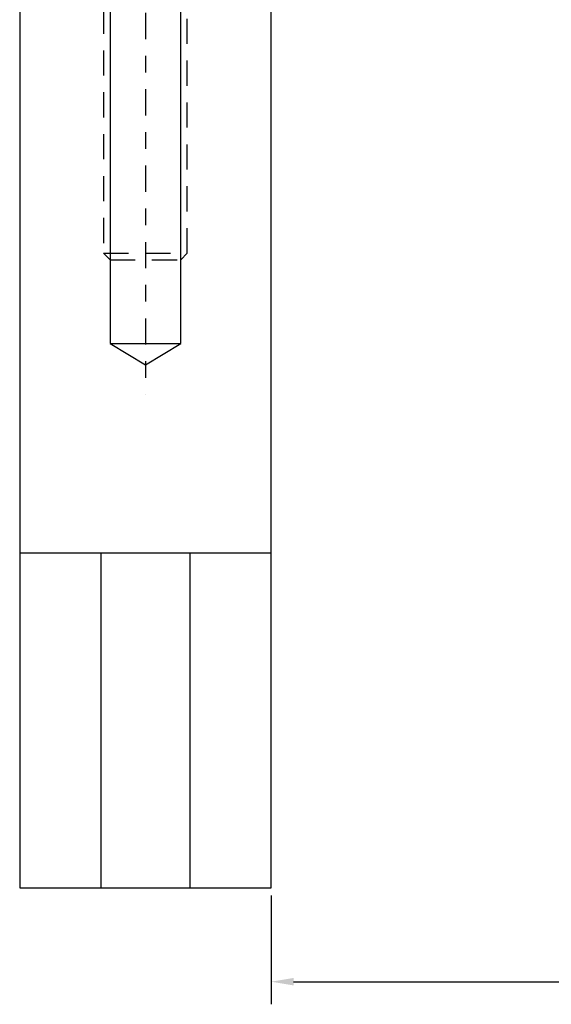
# Model space of a CAD drawing. Header units: inches. Extents: x -59 to 40, y -86 to 20.
# Tile 4 of 74: x 6.24 to 9.41, y -77.55 to -71.67. Entities that reach past the tile are written whole.
import ezdxf

# ---------------------------------------------------------------- set-up
doc = ezdxf.new("R2010")
doc.units = ezdxf.units.IN
doc.header["$MEASUREMENT"] = 0
doc.linetypes.add('CENTER', pattern=[0.249, 0.156, -0.031, 0.031, -0.031])
doc.linetypes.add('HIDDEN', pattern=[0.225, 0.15, -0.075])
for name, color, linetype in [('SID-M-C', 3, 'CENTER'), ('SID-M-D', 2, 'Continuous'), ('SID-M-H', 4, 'HIDDEN'), ('SID-M-S', 7, 'Continuous')]:
    doc.layers.add(name, color=color, linetype=linetype)
doc.styles.get("Standard").update_dxf_attribs({"font": 'txt.shx'})
doc.dimstyles.get("Standard").update_dxf_attribs({"dimtxt": 0.18, "dimasz": 0.18, "dimexe": 0.18, "dimexo": 0.0625, "dimgap": 0.09, "dimtad": 0, "dimtih": 1, "dimtoh": 1, "dimdec": 4, "dimzin": 0, "dimdsep": 46, "dimtxsty": 'Standard', "dimcen": 0.09, "dimadec": 0, "dimazin": 0, "dimtfac": 1, "dimtdec": 4, "dimtofl": 0, "dimtmove": 0, "dimatfit": 3, "dimfxl": 0, "dimtolj": 1, "dimtzin": 0, "dimarcsym": 0})

# ---------------------------------------------------------------- blocks, each defined once
blk = doc.blocks.new('*D113')
at = {"layer": 'DEFPOINTS', "color": 0, "transparency": 16777216}
for p in [(7.7419, -76.852), (14.9919, -76.852), (14.9919, -77.4134)]:
    blk.add_point(p, dxfattribs=at)
at = {"layer": 'SID-M-D', "color": 0, "lineweight": -2, "transparency": 16777216}
for p, q in [((7.7419, -76.8989), (7.7419, -77.5484)), ((14.9919, -76.8989), (14.9919, -77.5484)), ((7.8769, -77.4134), (10.9844, -77.4134)), ((14.8569, -77.4134), (11.7494, -77.4134))]:
    blk.add_line(p, q, dxfattribs=at)
at = {"layer": 'SID-M-D', "color": 0, "transparency": 16777216}
for points in [[(7.8769, -77.3909), (7.8769, -77.4359), (7.7419, -77.4134)], [(14.8569, -77.3909), (14.8569, -77.4359), (14.9919, -77.4134)]]:
    blk.add_solid(points, dxfattribs=at)
at = {"layer": 'SID-M-D', "color": 0, "transparency": 16777216, "insert": (11.3669, -77.4134), "char_height": 0.135, "attachment_point": 5}
blk.add_mtext('\\A1;7.2500', dxfattribs=at)

msp = doc.modelspace()

# ---------------------------------------------------------------- linework, layer by layer
at = {"layer": 'SID-M-C'}
msp.add_line((6.9919, -71.17203), (6.9919, -73.9086), dxfattribs=at)
at = {"layer": 'SID-M-H'}
msp.add_line((6.7419, -73.06298), (7.2419, -73.06298), dxfattribs=at)
msp.add_lwpolyline([(6.7419, -71.35203), (6.7419, -73.06298), (6.78095, -73.10203), (7.20285, -73.10203), (7.2419, -73.06298), (7.2419, -71.35203)], dxfattribs=at)
at = {"layer": 'SID-M-S'}
for p, q in [((6.78095, -73.60203), (7.20285, -73.60203)), ((6.2419, -74.85203), (7.7419, -74.85203)), ((6.7264, -74.85203), (6.7264, -76.85203)), ((7.2574, -74.85203), (7.2574, -76.85203))]:
    msp.add_line(p, q, dxfattribs=at)
msp.add_lwpolyline([(6.2419, -71.35203), (6.2419, -76.85203), (7.7419, -76.85203), (7.7419, -71.35203)], close=True, dxfattribs=at)
msp.add_lwpolyline([(6.78095, -71.35203), (6.78095, -73.60203), (6.9919, -73.7286), (7.20285, -73.60203), (7.20285, -71.35203)], dxfattribs=at)

# ---------------------------------------------------------------- dimensions: what is measured, and where the dimension line sits
at = {"layer": 'SID-M-D'}
dim = msp.add_linear_dim(base=(14.9919, -77.41342), p1=(7.7419, -76.85203), p2=(14.9919, -76.85203), dimstyle='Standard', override={"dimscale": 0.75}, dxfattribs=at)
dim.commit()
dim.dimension.update_dxf_attribs({"geometry": '*D113', "text_midpoint": (11.3669, -77.41342)})

doc.saveas('drawing.dxf')
